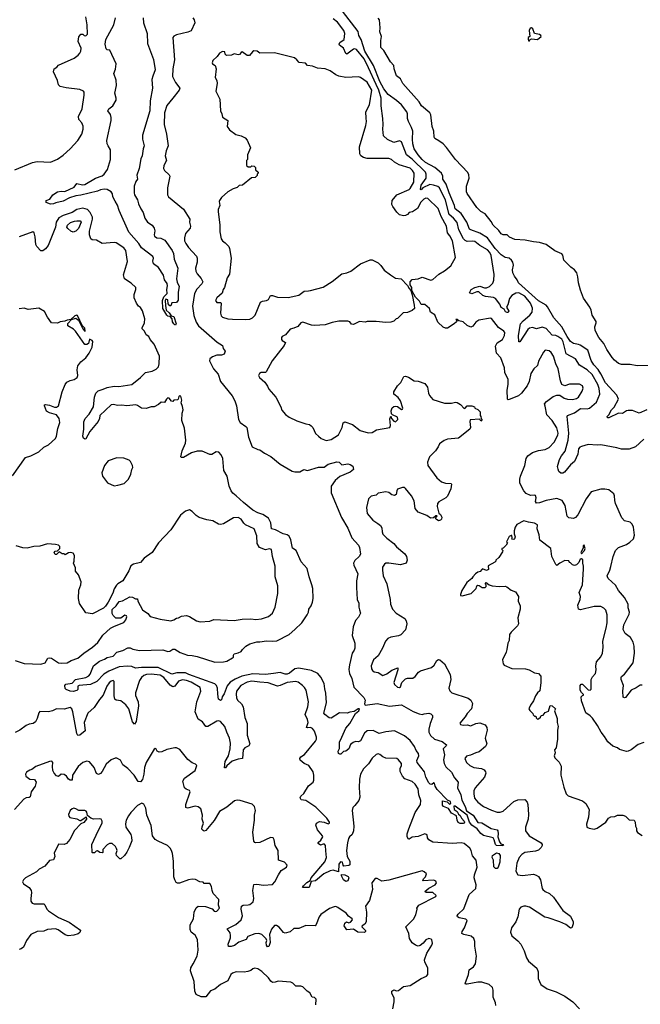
# Model space of a CAD drawing. Extents: x 2206940 to 2356632, y 511582 to 673215.
# Tile 119 of 228: x 2298310 to 2304657, y 559131 to 569207. Entities that reach past the tile are written whole.
import ezdxf

# ---------------------------------------------------------------- set-up
doc = ezdxf.new("R2010")
doc.units = 0

msp = doc.modelspace()

# ---------------------------------------------------------------- linework, layer by layer
at = {"layer": '0CON10XD'}
for points in [[(2302328, 567985), (2302332, 568065), (2302318, 568105), (2302287, 568165), (2302278, 568195), (2302277, 568245), (2302270, 568265), (2302216, 568335), (2302165, 568380), (2302080, 568440), (2302035, 568499), (2301995, 568575), (2301929, 568739), (2301840, 568885), (2301804, 569004), (2301778, 569045), (2301771, 569085), (2301613, 569295)], [(2298259, 567671), (2298440, 567745), (2298487, 567757), (2298625, 567750), (2298695, 567780), (2298755, 567821), (2298827, 567885), (2298905, 567971), (2298945, 568036), (2298959, 568085), (2298958, 568118), (2298945, 568151), (2298916, 568186), (2298910, 568215), (2298948, 568295), (2298969, 568435), (2298968, 568465), (2298962, 568475), (2298924, 568494), (2298785, 568508), (2298724, 568524), (2298705, 568540), (2298698, 568585), (2298657, 568673), (2298662, 568705), (2298688, 568722), (2298705, 568743), (2298866, 568814), (2298909, 568845), (2298926, 568865), (2298936, 568885), (2298940, 568915), (2298907, 568985), (2298915, 569030), (2298935, 569058), (2298955, 569058), (2298970, 569045), (2298985, 569042), (2299002, 569058), (2299001, 569155), (2298987, 569235)], [(2299572, 569225), (2299575, 569175), (2299612, 569065), (2299616, 568965), (2299680, 568800), (2299696, 568695), (2299670, 568630), (2299662, 568595), (2299668, 568505), (2299645, 568375), (2299642, 568275), (2299566, 568025), (2299566, 567984), (2299583, 567915), (2299572, 567885), (2299562, 567815), (2299548, 567782), (2299532, 567685), (2299507, 567615), (2299516, 567576), (2299499, 567551), (2299482, 567505), (2299479, 567435), (2299484, 567415), (2299513, 567365), (2299524, 567324), (2299550, 567270), (2299574, 567234), (2299590, 567175), (2299616, 567135), (2299664, 567105), (2299686, 567075), (2299691, 567045), (2299684, 567005), (2299690, 566990), (2299713, 566973), (2299755, 566971), (2299795, 566951), (2299868, 566845), (2299882, 566815), (2299889, 566755), (2299926, 566665), (2299912, 566555), (2299920, 566520), (2299942, 566475), (2299930, 566420), (2299932, 566338), (2299915, 566312), (2299865, 566308), (2299855, 566280), (2299845, 566278), (2299828, 566298), (2299825, 566340), (2299805, 566348), (2299798, 566335), (2299802, 566282), (2299807, 566235), (2299838, 566208), (2299858, 566178), (2299885, 566168), (2299911, 566095), (2299905, 566082), (2299895, 566083), (2299885, 566093), (2299873, 566115), (2299870, 566145), (2299848, 566168), (2299825, 566173), (2299815, 566182), (2299775, 566250), (2299769, 566335), (2299785, 566370), (2299818, 566405), (2299816, 566445), (2299823, 566485), (2299818, 566508), (2299792, 566545), (2299781, 566591), (2299731, 566671), (2299679, 566709), (2299673, 566735), (2299680, 566765), (2299673, 566783), (2299555, 566874), (2299528, 566918), (2299425, 567033), (2299326, 567255), (2299309, 567309), (2299285, 567351), (2299261, 567395), (2299258, 567425), (2299245, 567444), (2299205, 567468), (2299175, 567472), (2299135, 567467), (2299105, 567453), (2298935, 567412), (2298885, 567406), (2298820, 567385), (2298755, 567349), (2298678, 567332), (2298655, 567321), (2298625, 567318), (2298580, 567335), (2298580, 567355), (2298619, 567371), (2298648, 567415), (2298695, 567444), (2298735, 567452), (2298772, 567448), (2298866, 567494), (2298895, 567529), (2298953, 567517), (2298975, 567522), (2299086, 567585), (2299155, 567609), (2299174, 567625), (2299208, 567675), (2299238, 567775), (2299239, 567875), (2299216, 567915)], [(2300081, 569225), (2300093, 569205), (2300100, 569175), (2300065, 569094), (2300031, 569079), (2299915, 569053), (2299885, 569039), (2299876, 569025), (2299893, 568795), (2299876, 568705), (2299874, 568625), (2299902, 568565), (2299948, 568505), (2299942, 568485), (2299875, 568405), (2299815, 568329), (2299792, 568255), (2299786, 568135), (2299813, 568037), (2299830, 567915), (2299809, 567865), (2299799, 567815), (2299810, 567765), (2299784, 567715), (2299781, 567685), (2299790, 567665), (2299838, 567618), (2299844, 567605), (2299821, 567485), (2299821, 567415), (2299831, 567395), (2299985, 567268), (2300049, 567165), (2300046, 567135), (2300056, 567095), (2300054, 567075), (2300005, 567018), (2299994, 566975), (2299995, 566945), (2300008, 566915), (2300035, 566875), (2300117, 566787), (2300125, 566765), (2300124, 566724), (2300107, 566665), (2300110, 566635), (2300125, 566605), (2300167, 566557), (2300184, 566525), (2300173, 566505), (2300120, 566450), (2300099, 566405), (2300076, 566275), (2300090, 566180), (2300115, 566112), (2300140, 566075), (2300328, 565908), (2300384, 565874), (2300392, 565842), (2300411, 565815), (2300400, 565785), (2300375, 565774), (2300325, 565773), (2300282, 565758), (2300255, 565735), (2300252, 565715), (2300293, 565635), (2300339, 565579), (2300365, 565505), (2300482, 565358), (2300510, 565305), (2300527, 565255), (2300548, 565115), (2300565, 565085), (2300624, 565045), (2300633, 565033), (2300651, 564935), (2300689, 564835), (2300745, 564808), (2300767, 564805), (2300812, 564772), (2300878, 564738), (2300975, 564660), (2301095, 564588), (2301125, 564579), (2301175, 564581), (2301215, 564603), (2301255, 564593), (2301365, 564629), (2301425, 564629), (2301465, 564659), (2301555, 564682), (2301578, 564678), (2301605, 564651), (2301665, 564661), (2301690, 564655), (2301718, 564638), (2301725, 564604), (2301691, 564575), (2301585, 564533), (2301535, 564490), (2301497, 564435), (2301496, 564366), (2301602, 564112), (2301665, 564005), (2301708, 563905), (2301775, 563830), (2301787, 563805), (2301795, 563738), (2301781, 563715), (2301739, 563671), (2301724, 563645), (2301726, 563625), (2301769, 563535), (2301753, 563465), (2301754, 563396), (2301761, 563275), (2301779, 563235), (2301778, 563195), (2301787, 563167), (2301796, 563135), (2301775, 563093), (2301745, 563057), (2301719, 562995), (2301712, 562905), (2301737, 562827), (2301736, 562774), (2301732, 562755), (2301711, 562725), (2301682, 562605), (2301677, 562557), (2301682, 562515), (2301706, 562465), (2301728, 562375), (2301831, 562271), (2301844, 562245), (2301836, 562205), (2301845, 562192), (2301965, 562209), (2302092, 562182), (2302215, 562194), (2302335, 562128), (2302395, 562104), (2302425, 562098), (2302446, 562104), (2302495, 562112), (2302515, 562103), (2302533, 562085), (2302533, 562065), (2302507, 562005), (2302493, 561945), (2302496, 561915), (2302511, 561881), (2302553, 561843), (2302632, 561822), (2302674, 561785), (2302673, 561775), (2302642, 561745), (2302655, 561685), (2302646, 561634), (2302650, 561595), (2302670, 561560), (2302727, 561505), (2302758, 561448), (2302794, 561405), (2302789, 561345), (2302822, 561275), (2302831, 561221), (2302866, 561155), (2302881, 561111), (2302949, 561065), (2302995, 560993), (2303035, 560989), (2303131, 560931), (2303192, 560915), (2303200, 560905), (2303204, 560876), (2303202, 560845), (2303218, 560795), (2303232, 560772), (2303250, 560765), (2303258, 560755), (2303245, 560751), (2303185, 560757), (2303175, 560766), (2303163, 560815), (2303153, 560833), (2303055, 560860), (2303025, 560880), (2302988, 560928), (2302936, 560965), (2302912, 560995), (2302886, 561066), (2302765, 561160), (2302751, 561159), (2302754, 561124), (2302786, 561105), (2302797, 561077), (2302815, 561063), (2302827, 561035), (2302856, 561005), (2302859, 560995), (2302856, 560984), (2302845, 560980), (2302815, 560980), (2302795, 560993), (2302783, 561015), (2302779, 561059), (2302728, 561088), (2302695, 561136), (2302645, 561154), (2302635, 561168), (2302635, 561212), (2302682, 561202), (2302705, 561180), (2302719, 561185), (2302715, 561205), (2302685, 561219), (2302580, 561330), (2302559, 561365), (2302553, 561393), (2302545, 561397), (2302525, 561379), (2302507, 561385), (2302495, 561396), (2302465, 561455), (2302449, 561509), (2302376, 561605), (2302372, 561625), (2302393, 561675), (2302389, 561699), (2302365, 561729), (2302349, 561769), (2302302, 561832), (2302245, 561880), (2302145, 561928), (2302055, 561920), (2301987, 561903), (2301925, 561933), (2301865, 561930), (2301837, 561905), (2301795, 561827), (2301775, 561818), (2301745, 561819), (2301721, 561809), (2301692, 561788), (2301676, 561745), (2301645, 561722), (2301623, 561717), (2301595, 561691), (2301585, 561690), (2301569, 561699), (2301567, 561723), (2301582, 561748), (2301581, 561815), (2301604, 561864), (2301645, 561958), (2301686, 562005), (2301744, 562106), (2301777, 562135), (2301786, 562156), (2301772, 562155), (2301732, 562128), (2301685, 562122), (2301660, 562110), (2301582, 562115), (2301495, 562060), (2301475, 562061), (2301431, 562095), (2301422, 562112), (2301448, 562215), (2301442, 562315), (2301430, 562360), (2301425, 562415), (2301390, 562480), (2301360, 562515), (2301296, 562546), (2301165, 562572), (2301125, 562563), (2301070, 562520), (2301045, 562509), (2301025, 562508), (2300975, 562525), (2300905, 562515), (2300825, 562505), (2300695, 562514), (2300582, 562488), (2300512, 562458), (2300463, 562427), (2300431, 562389), (2300402, 562308), (2300382, 562278), (2300375, 562248), (2300365, 562241), (2300344, 562255), (2300335, 562305), (2300333, 562365), (2300323, 562395), (2300305, 562410), (2300039, 562505), (2300005, 562524), (2299918, 562522), (2299865, 562509), (2299725, 562577), (2299555, 562578), (2299495, 562571), (2299458, 562588), (2299412, 562592), (2299327, 562583), (2299221, 562539), (2299172, 562508), (2299099, 562435), (2299035, 562404), (2298918, 562395), (2298903, 562385), (2298906, 562354), (2298895, 562342), (2298855, 562333), (2298825, 562336), (2298784, 562354), (2298774, 562364), (2298772, 562395), (2298783, 562407), (2298845, 562419), (2298880, 562455), (2298985, 562475), (2299017, 562493), (2299030, 562510), (2299066, 562595), (2299125, 562644), (2299178, 562662), (2299205, 562680), (2299265, 562692), (2299305, 562736), (2299365, 562751), (2299415, 562780), (2299438, 562778), (2299466, 562766), (2299535, 562753), (2299775, 562757), (2299825, 562742), (2299845, 562746), (2299875, 562764), (2299895, 562766), (2299952, 562732), (2300025, 562705), (2300075, 562701), (2300125, 562689), (2300305, 562631), (2300395, 562636), (2300427, 562643), (2300488, 562675), (2300497, 562685), (2300498, 562705), (2300505, 562717), (2300545, 562727), (2300575, 562742), (2300587, 562763), (2300622, 562795), (2300665, 562820), (2300735, 562841), (2300765, 562839), (2300835, 562852), (2300895, 562846), (2300939, 562851), (2301067, 562915), (2301124, 562965)], [(2299216, 567915), (2299206, 567936), (2299201, 567969), (2299246, 568175), (2299247, 568205), (2299237, 568237), (2299211, 568275), (2299220, 568295), (2299264, 568326), (2299295, 568382), (2299296, 568405), (2299284, 568455), (2299300, 568535), (2299298, 568588), (2299271, 568655), (2299291, 568699), (2299297, 568755), (2299232, 568895), (2299205, 568900), (2299195, 568909), (2299183, 568955), (2299192, 569005), (2299272, 569155), (2299288, 569225)], [(2304694, 564916), (2304609, 564835), (2304545, 564811), (2304465, 564812), (2304417, 564827), (2304255, 564858), (2304215, 564854), (2304125, 564860), (2304055, 564840), (2304039, 564831), (2304026, 564815), (2304018, 564762), (2303985, 564685), (2303945, 564653), (2303883, 564577), (2303865, 564568), (2303845, 564566), (2303825, 564584), (2303817, 564607), (2303812, 564635), (2303831, 564705), (2303853, 564745), (2303889, 564791), (2303921, 564905), (2303925, 564975), (2303909, 565145), (2303912, 565155), (2303985, 565185), (2304045, 565227), (2304115, 565226), (2304138, 565232), (2304208, 565292), (2304242, 565375), (2304236, 565434), (2304223, 565475), (2304165, 565575), (2304115, 565623), (2304035, 565670), (2303995, 565736), (2303899, 565789), (2303870, 565910), (2303855, 565936), (2303815, 565965), (2303795, 565974), (2303755, 565979), (2303695, 566048), (2303655, 566060), (2303595, 566043), (2303555, 566058), (2303525, 566051), (2303508, 566035), (2303425, 565910), (2303415, 565910), (2303411, 565975), (2303432, 566095), (2303459, 566125), (2303528, 566182), (2303550, 566215), (2303554, 566255), (2303536, 566305), (2303475, 566378), (2303415, 566411), (2303385, 566410), (2303344, 566385), (2303320, 566355), (2303302, 566288), (2303288, 566265), (2303314, 566225), (2303305, 566209), (2303295, 566209), (2303279, 566219), (2303264, 566244), (2303235, 566262), (2303222, 566295), (2303177, 566355), (2303155, 566363), (2303073, 566373), (2303046, 566386), (2303005, 566423), (2302985, 566422), (2302935, 566403), (2302912, 566412), (2302928, 566445), (2302964, 566466), (2303015, 566481), (2303065, 566463), (2303085, 566463), (2303115, 566476), (2303149, 566511), (2303160, 566540), (2303162, 566598), (2303132, 566795), (2303117, 566825), (2303095, 566851), (2303015, 566895), (2302966, 566936), (2302941, 566941), (2302885, 566938), (2302865, 566948), (2302848, 566965), (2302803, 567055), (2302785, 567130), (2302748, 567175), (2302702, 567212), (2302665, 567359), (2302605, 567485), (2302585, 567500), (2302541, 567515), (2302505, 567519), (2302434, 567486), (2302415, 567466), (2302410, 567470), (2302415, 567515), (2302466, 567585), (2302468, 567625), (2302461, 567645), (2302325, 567781), (2302265, 567825), (2302215, 567956), (2302195, 567966), (2302135, 567950), (2302072, 567982), (2302030, 568020), (2302023, 568085), (2302027, 568135), (2302023, 568195), (2302007, 568325), (2302007, 568405), (2301983, 568485), (2301955, 568545), (2301879, 568715), (2301832, 568805), (2301755, 568902), (2301738, 568908), (2301725, 568905), (2301655, 568854), (2301645, 568860), (2301623, 568915), (2301580, 568945), (2301576, 568955), (2301585, 568975), (2301627, 569005), (2301637, 569065), (2301626, 569095), (2301561, 569181), (2301517, 569217)], [(2304741, 565669), (2304626, 565664), (2304555, 565680), (2304465, 565678), (2304435, 565690), (2304392, 565722), (2304369, 565749), (2304315, 565832), (2304284, 565894), (2304233, 565955), (2304197, 566025), (2304193, 566065), (2304206, 566105), (2304205, 566120), (2304164, 566184), (2304154, 566235), (2304140, 566265), (2304076, 566356), (2304045, 566440), (2304027, 566513), (2304020, 566575), (2304007, 566615), (2303986, 566646), (2303948, 566675), (2303876, 566746), (2303866, 566796), (2303855, 566812), (2303785, 566843), (2303695, 566907), (2303628, 566928), (2303565, 566933), (2303481, 566951), (2303375, 566957), (2303320, 566980), (2303295, 567007), (2303255, 567007), (2303235, 567014), (2303210, 567050), (2303154, 567105), (2303133, 567143), (2303070, 567220), (2303027, 567245), (2302985, 567284), (2302887, 567427), (2302881, 567445), (2302881, 567505), (2302906, 567586), (2302905, 567620), (2302894, 567644), (2302768, 567775), (2302675, 567899), (2302640, 567935), (2302597, 567967), (2302555, 567992), (2302550, 568005), (2302544, 568065), (2302528, 568115), (2302514, 568234), (2302506, 568255), (2302418, 568325), (2302395, 568365), (2302228, 568555), (2302205, 568602), (2302163, 568633), (2302140, 568705), (2302137, 568737), (2302103, 568775), (2302035, 568892), (2302004, 568924), (2302002, 568995), (2302009, 569035), (2301993, 569083), (2301997, 569125), (2301989, 569205), (2301975, 569224)], [(2303525, 568990), (2303530, 569005), (2303545, 569012), (2303605, 569004), (2303644, 569035), (2303641, 569045), (2303628, 569055), (2303577, 569067), (2303557, 569115), (2303545, 569123), (2303531, 569119), (2303521, 569095), (2303528, 569035), (2303512, 569025), (2303510, 569005), (2303515, 568990), (2303525, 568990)], [(2303683, 565253), (2303679, 565275), (2303699, 565301), (2303765, 565350), (2303805, 565364), (2303836, 565366), (2303879, 565335), (2303912, 565322), (2303965, 565321), (2304005, 565329), (2304024, 565345), (2304062, 565405), (2304072, 565435), (2304065, 565459), (2304035, 565476), (2303935, 565478), (2303885, 565459), (2303856, 565475), (2303841, 565511), (2303819, 565635), (2303795, 565685), (2303768, 565765), (2303745, 565801), (2303725, 565818), (2303686, 565824), (2303666, 565805), (2303617, 565713), (2303605, 565667), (2303570, 565635), (2303538, 565585), (2303520, 565505), (2303499, 565461), (2303442, 565385), (2303411, 565359), (2303315, 565319), (2303305, 565317), (2303299, 565325), (2303297, 565415), (2303307, 565475), (2303305, 565525), (2303272, 565595), (2303268, 565645), (2303231, 565745), (2303185, 565795), (2303178, 565865), (2303195, 565901), (2303248, 565935), (2303269, 565975), (2303272, 566005), (2303261, 566021), (2303208, 566058), (2303135, 566149), (2303125, 566154), (2303005, 566131), (2302975, 566110), (2302945, 566069), (2302925, 566059), (2302886, 566076), (2302846, 566116), (2302800, 566125), (2302785, 566140), (2302772, 566138), (2302780, 566125), (2302778, 566115), (2302755, 566093), (2302685, 566049), (2302665, 566049), (2302642, 566062), (2302588, 566112), (2302556, 566186), (2302513, 566215), (2302503, 566253), (2302452, 566292), (2302415, 566293), (2302398, 566328), (2302359, 566369), (2302320, 566435), (2302320, 566465), (2302302, 566495), (2302302, 566525), (2302323, 566547), (2302386, 566554), (2302425, 566573), (2302515, 566542), (2302535, 566548), (2302596, 566604), (2302655, 566638), (2302721, 566689), (2302768, 566775), (2302736, 566945), (2302710, 566995), (2302685, 567025), (2302675, 567095), (2302622, 567192), (2302590, 567275), (2302485, 567377), (2302465, 567380), (2302445, 567372), (2302412, 567338), (2302378, 567275), (2302328, 567242), (2302292, 567235), (2302275, 567212), (2302255, 567202), (2302235, 567200), (2302195, 567210), (2302167, 567237), (2302126, 567296), (2302117, 567315), (2302118, 567355), (2302167, 567413), (2302295, 567468), (2302305, 567478), (2302342, 567545), (2302345, 567635), (2302328, 567665), (2302305, 567687), (2302191, 567721), (2302145, 567748), (2302112, 567775), (2302087, 567787), (2301865, 567787), (2301826, 567796), (2301799, 567815), (2301790, 567835), (2301784, 567905), (2301851, 568125), (2301856, 568165), (2301852, 568198), (2301850, 568265), (2301886, 568336), (2301913, 568485), (2301865, 568568), (2301795, 568616), (2301775, 568621), (2301645, 568614), (2301575, 568630), (2301545, 568641), (2301485, 568683), (2301435, 568703), (2301355, 568710), (2301305, 568730), (2301255, 568738), (2301232, 568762), (2301169, 568769), (2301146, 568796), (2301120, 568815), (2300915, 568867), (2300765, 568863), (2300740, 568885), (2300705, 568888), (2300691, 568879), (2300659, 568841), (2300635, 568840), (2300585, 568877), (2300575, 568872), (2300559, 568851), (2300545, 568846), (2300505, 568857), (2300475, 568843), (2300425, 568840), (2300410, 568855), (2300408, 568878), (2300385, 568882), (2300352, 568865), (2300329, 568831), (2300285, 568788), (2300278, 568765), (2300282, 568755), (2300308, 568738), (2300319, 568705), (2300310, 568615), (2300326, 568585), (2300328, 568555), (2300317, 568475), (2300358, 568395), (2300362, 568275), (2300378, 568245), (2300385, 568210), (2300438, 568175), (2300432, 568115), (2300455, 568080), (2300522, 568032), (2300575, 568020), (2300615, 567998), (2300638, 567975), (2300670, 567895), (2300640, 567825), (2300640, 567775), (2300630, 567765), (2300630, 567715), (2300645, 567700), (2300675, 567700), (2300685, 567710), (2300708, 567708), (2300720, 567695), (2300722, 567672), (2300748, 567648), (2300750, 567635), (2300740, 567625), (2300738, 567612), (2300718, 567592), (2300682, 567588), (2300587, 567513), (2300555, 567510), (2300535, 567490), (2300493, 567477), (2300440, 567445), (2300374, 567386), (2300353, 567357), (2300350, 567345), (2300358, 567305), (2300340, 567265), (2300340, 567245), (2300357, 567105), (2300358, 567035), (2300371, 566965), (2300384, 566945), (2300413, 566925), (2300448, 566885), (2300456, 566865), (2300472, 566765), (2300457, 566603), (2300433, 566565), (2300406, 566465), (2300391, 566445), (2300381, 566409), (2300325, 566361), (2300312, 566335), (2300325, 566312), (2300362, 566312), (2300370, 566305), (2300362, 566205), (2300372, 566175), (2300385, 566163), (2300437, 566147), (2300485, 566143), (2300615, 566138), (2300665, 566144), (2300690, 566155), (2300718, 566182), (2300774, 566316), (2300793, 566327), (2300835, 566334), (2300855, 566344), (2300876, 566384), (2300895, 566384), (2300945, 566366), (2301055, 566364), (2301165, 566389), (2301220, 566430), (2301265, 566433), (2301285, 566434), (2301415, 566470), (2301505, 566527), (2301605, 566607), (2301655, 566616), (2301698, 566632), (2301795, 566707), (2301895, 566748), (2301915, 566748), (2301975, 566718), (2302003, 566693), (2302038, 566645), (2302102, 566595), (2302155, 566562), (2302210, 566555), (2302278, 566488), (2302293, 566455), (2302310, 566435), (2302323, 566393), (2302346, 566285), (2302347, 566253), (2302325, 566230), (2302275, 566212), (2302232, 566208), (2302175, 566150), (2302160, 566145), (2302137, 566123), (2302105, 566112), (2302055, 566108), (2301955, 566117), (2301865, 566118), (2301845, 566112), (2301787, 566117), (2301725, 566088), (2301705, 566092), (2301686, 566116), (2301665, 566123), (2301575, 566123), (2301507, 566107), (2301435, 566084), (2301325, 566076), (2301295, 566080), (2301205, 566111), (2301185, 566104), (2301153, 566067), (2301115, 566049), (2301075, 566039), (2301028, 565982), (2300995, 565966), (2300986, 565955), (2300986, 565935), (2300995, 565924), (2301030, 565905), (2301015, 565872), (2300892, 565715), (2300832, 565605), (2300823, 565597), (2300780, 565595), (2300764, 565586), (2300752, 565565), (2300764, 565544), (2300818, 565498), (2300846, 565456), (2300858, 565425), (2300928, 565345), (2300982, 565245), (2300992, 565212), (2301027, 565167), (2301065, 565140), (2301143, 565103), (2301235, 565070), (2301274, 565064), (2301292, 565052), (2301309, 565035), (2301335, 564973), (2301365, 564944), (2301395, 564922), (2301445, 564902), (2301495, 564911), (2301570, 564960), (2301608, 565035), (2301619, 565081), (2301635, 565093), (2301714, 565065), (2301793, 565003), (2301875, 564980), (2301915, 564982), (2301959, 565011), (2302097, 565035), (2302102, 565055), (2302097, 565123), (2302105, 565150), (2302112, 565125), (2302135, 565097), (2302155, 565092), (2302178, 565115), (2302175, 565138), (2302122, 565162), (2302112, 565172), (2302108, 565205), (2302118, 565235), (2302135, 565250), (2302155, 565253), (2302175, 565247), (2302215, 565217), (2302225, 565220), (2302227, 565233), (2302204, 565305), (2302180, 565340), (2302137, 565375), (2302135, 565400), (2302175, 565460), (2302208, 565495), (2302240, 565555), (2302255, 565558), (2302285, 565548), (2302345, 565512), (2302385, 565507), (2302452, 565485), (2302480, 565445), (2302490, 565385), (2302500, 565360), (2302535, 565320), (2302655, 565284), (2302725, 565284), (2302766, 565294), (2302785, 565291), (2302818, 565268), (2302855, 565228), (2302865, 565230), (2302885, 565257), (2302936, 565256), (2302960, 565245), (2302965, 565230), (2302995, 565218), (2303020, 565195), (2303020, 565155), (2303027, 565147), (2303030, 565125), (2303040, 565115), (2303025, 565100), (2303015, 565120), (2302917, 565113), (2302914, 565096), (2302922, 565035), (2302913, 565015), (2302797, 564923), (2302685, 564914), (2302650, 564900), (2302604, 564866), (2302591, 564835), (2302563, 564795), (2302501, 564735), (2302482, 564678), (2302484, 564645), (2302575, 564518), (2302623, 564477), (2302665, 564464), (2302722, 564462), (2302728, 564455), (2302719, 564405), (2302685, 564331), (2302667, 564313), (2302598, 564272), (2302584, 564255), (2302580, 564225), (2302598, 564158), (2302615, 564142), (2302629, 564115), (2302624, 564096), (2302614, 564086), (2302595, 564080), (2302568, 564095), (2302560, 564105), (2302580, 564125), (2302575, 564130), (2302565, 564130), (2302542, 564108), (2302510, 564105), (2302474, 564134), (2302385, 564168), (2302354, 564205), (2302343, 564283), (2302316, 564335), (2302255, 564410), (2302245, 564418), (2302225, 564418), (2302175, 564402), (2302166, 564385), (2302162, 564348), (2302145, 564337), (2302115, 564344), (2302085, 564369), (2302055, 564374), (2301978, 564362), (2301955, 564342), (2301905, 564331), (2301877, 564305), (2301856, 564214), (2301864, 564155), (2301921, 564085), (2301972, 564052), (2302001, 564031), (2302015, 564008), (2302017, 563965), (2302025, 563943), (2302065, 563900), (2302137, 563847), (2302165, 563812), (2302250, 563740), (2302266, 563715), (2302272, 563675), (2302263, 563647), (2302205, 563628), (2302086, 563646), (2302056, 563644), (2302041, 563635), (2302022, 563605), (2302020, 563575), (2302029, 563515), (2302066, 563435), (2302099, 563275), (2302104, 563225), (2302124, 563175), (2302162, 563132), (2302248, 563078), (2302264, 563055), (2302271, 563025), (2302255, 562963), (2302209, 562911), (2302185, 562901), (2302105, 562889), (2302076, 562874), (2302052, 562848), (2302020, 562775)], [(2304726, 565214), (2304645, 565182), (2304577, 565207), (2304535, 565209), (2304515, 565204), (2304475, 565178), (2304435, 565179), (2304335, 565131), (2304321, 565131), (2304317, 565145), (2304336, 565164), (2304364, 565215), (2304389, 565241), (2304433, 565325), (2304416, 565366), (2304301, 565491), (2304255, 565584), (2304225, 565628), (2304182, 565675), (2304155, 565719), (2304121, 565825), (2304044, 565875), (2304024, 565884), (2303975, 565892), (2303945, 565913), (2303910, 565965), (2303855, 566065), (2303774, 566155), (2303709, 566269), (2303695, 566284), (2303615, 566331), (2303410, 566515), (2303398, 566545), (2303371, 566581), (2303355, 566615), (2303352, 566648), (2303359, 566695), (2303354, 566725), (2303341, 566745), (2303315, 566765), (2303275, 566775), (2303235, 566801), (2303174, 566864), (2303095, 566975), (2303015, 567023), (2302925, 567055), (2302912, 567065), (2302884, 567135), (2302824, 567225), (2302763, 567273), (2302756, 567305), (2302702, 567435), (2302673, 567523), (2302637, 567575), (2302637, 567605), (2302625, 567635), (2302555, 567695), (2302462, 567745), (2302425, 567776), (2302384, 567825), (2302346, 567885), (2302330, 567935), (2302328, 567985)], [(2301124, 562965), (2301195, 563036), (2301251, 563115), (2301264, 563145), (2301266, 563174), (2301292, 563208), (2301305, 563245), (2301312, 563285), (2301308, 563385), (2301299, 563425), (2301269, 563505), (2301251, 563591), (2301189, 563659), (2301138, 563775), (2301099, 563799), (2301084, 563885), (2301065, 563920), (2301045, 563936), (2301005, 563946), (2300925, 563987), (2300886, 563996), (2300879, 564059), (2300855, 564105), (2300795, 564143), (2300745, 564161), (2300695, 564188), (2300598, 564265), (2300525, 564335), (2300491, 564361), (2300474, 564384), (2300451, 564435), (2300433, 564535), (2300399, 564595), (2300388, 564715), (2300369, 564755), (2300345, 564781), (2300318, 564785), (2300275, 564759), (2300255, 564758), (2300175, 564791), (2300125, 564792), (2300067, 564773), (2299985, 564728), (2299966, 564726), (2299957, 564735), (2299970, 564795), (2300005, 564875), (2300008, 564905), (2299996, 565026), (2299968, 565105), (2299971, 565179), (2299981, 565215), (2299975, 565250), (2299960, 565285), (2299968, 565315), (2299957, 565355), (2299945, 565358), (2299938, 565352), (2299932, 565325), (2299925, 565318), (2299888, 565312), (2299875, 565300), (2299863, 565303), (2299837, 565335), (2299825, 565336), (2299811, 565325), (2299792, 565288), (2299758, 565292), (2299731, 565269), (2299686, 565244), (2299655, 565244), (2299605, 565228), (2299555, 565233), (2299515, 565260), (2299496, 565266), (2299405, 565256), (2299355, 565261), (2299315, 565258), (2299265, 565268), (2299245, 565264), (2299128, 565155), (2299126, 565125), (2299111, 565095), (2299027, 564993), (2298985, 564917), (2298975, 564916), (2298964, 564925), (2298955, 564945), (2298967, 565015), (2298965, 565090), (2298981, 565125), (2299020, 565170), (2299065, 565245), (2299075, 565345), (2299087, 565385), (2299111, 565409), (2299163, 565427), (2299205, 565443), (2299275, 565458), (2299325, 565453), (2299458, 565475), (2299545, 565544), (2299595, 565595), (2299665, 565611), (2299705, 565629), (2299728, 565655), (2299735, 565685), (2299740, 565765), (2299686, 565885), (2299644, 565934), (2299631, 565965), (2299603, 565983), (2299588, 566018), (2299563, 566045), (2299561, 566055), (2299588, 566105), (2299589, 566145), (2299567, 566227), (2299545, 566262), (2299526, 566276), (2299506, 566305), (2299482, 566362), (2299479, 566395), (2299497, 566445), (2299496, 566465), (2299451, 566511), (2299383, 566555), (2299370, 566595), (2299414, 566734), (2299397, 566845), (2299375, 566873), (2299295, 566922), (2299275, 566926), (2299155, 566917), (2299095, 566950), (2299050, 566955), (2299037, 566965), (2299024, 567005), (2299024, 567044), (2299056, 567165), (2299056, 567185), (2299031, 567235), (2299002, 567265), (2298955, 567279), (2298895, 567263), (2298845, 567234), (2298755, 567204), (2298709, 567181), (2298682, 567135), (2298677, 567085), (2298601, 566895), (2298575, 566863), (2298545, 566843), (2298525, 566842), (2298484, 566885), (2298476, 566906), (2298467, 566985), (2298459, 567025), (2298445, 567037), (2298304, 566985)], [(2298855, 567034), (2298832, 567042), (2298801, 567071), (2298792, 567085), (2298798, 567105), (2298829, 567131), (2298870, 567145), (2298895, 567150), (2298927, 567147), (2298940, 567135), (2298911, 567069), (2298885, 567042), (2298855, 567034)], [(2298235, 564539), (2298368, 564725), (2298425, 564744), (2298505, 564786), (2298555, 564834), (2298605, 564855), (2298675, 564920), (2298687, 564945), (2298700, 565025), (2298719, 565085), (2298715, 565125), (2298685, 565164), (2298614, 565185), (2298585, 565200), (2298563, 565255), (2298565, 565265), (2298575, 565268), (2298615, 565263), (2298665, 565242), (2298685, 565243), (2298705, 565254), (2298745, 565400), (2298776, 565475), (2298793, 565497), (2298825, 565515), (2298867, 565525), (2298896, 565545), (2298904, 565565), (2298897, 565625), (2298906, 565664), (2298934, 565706), (2298985, 565748), (2299021, 565795), (2299050, 565855), (2299058, 565915), (2299052, 565925), (2299024, 565936), (2299012, 565895), (2298995, 565882), (2298975, 565882), (2298880, 566020), (2298860, 566040), (2298803, 566075), (2298802, 566098), (2298841, 566139), (2298885, 566151), (2298911, 566131), (2298955, 566045), (2298975, 566018), (2298979, 566021), (2298975, 566049), (2298949, 566079), (2298901, 566181), (2298895, 566184), (2298875, 566176), (2298832, 566138), (2298795, 566132), (2298771, 566121), (2298725, 566115), (2298695, 566101), (2298636, 566106), (2298593, 566163), (2298565, 566220), (2298505, 566254), (2298395, 566242), (2298355, 566254), (2298305, 566249)], [(2304676, 562396), (2304655, 562397), (2304615, 562368), (2304564, 562346), (2304505, 562270), (2304495, 562268), (2304482, 562275), (2304478, 562335), (2304487, 562395), (2304461, 562455), (2304461, 562475), (2304465, 562487), (2304495, 562508), (2304583, 562625), (2304598, 562725), (2304595, 562795), (2304585, 562836), (2304556, 562885), (2304502, 562925), (2304482, 562965), (2304489, 563015), (2304545, 563125), (2304547, 563145), (2304533, 563187), (2304533, 563225), (2304497, 563295), (2304436, 563365), (2304405, 563421), (2304330, 563490), (2304321, 563505), (2304320, 563515), (2304347, 563575), (2304355, 563610), (2304379, 563715), (2304405, 563776), (2304435, 563806), (2304515, 563836), (2304550, 563860), (2304588, 563895), (2304598, 563932), (2304589, 564015), (2304575, 564044), (2304555, 564066), (2304495, 564080), (2304469, 564109), (2304404, 564255), (2304396, 564286), (2304394, 564335), (2304386, 564356), (2304337, 564397), (2304295, 564404), (2304255, 564401), (2304156, 564374), (2304104, 564305), (2304019, 564141), (2303995, 564114), (2303975, 564102), (2303925, 564110), (2303909, 564125), (2303890, 564235), (2303857, 564287), (2303805, 564307), (2303695, 564286), (2303625, 564262), (2303595, 564260), (2303586, 564275), (2303592, 564315), (2303587, 564337), (2303575, 564341), (2303535, 564338), (2303489, 564359), (2303466, 564386), (2303425, 564465), (2303425, 564505), (2303432, 564535), (2303477, 564645), (2303490, 564715), (2303507, 564743), (2303555, 564778), (2303615, 564798), (2303685, 564809), (2303725, 564828), (2303775, 564882), (2303815, 564955), (2303818, 564975), (2303805, 565031), (2303756, 565106), (2303700, 565165), (2303683, 565253)], [(2299275, 564438), (2299315, 564445), (2299379, 564461), (2299424, 564505), (2299448, 564555), (2299456, 564604), (2299466, 564625), (2299464, 564645), (2299443, 564685), (2299428, 564698), (2299375, 564720), (2299305, 564724), (2299215, 564691), (2299178, 564645), (2299151, 564569), (2299156, 564536), (2299207, 564467), (2299275, 564438)], [(2298265, 562648), (2298355, 562619), (2298527, 562613), (2298569, 562625), (2298597, 562673), (2298615, 562678), (2298635, 562672), (2298705, 562625), (2298735, 562621), (2298795, 562627), (2298835, 562650), (2298905, 562673), (2298966, 562724), (2299055, 562785), (2299110, 562835), (2299161, 562909), (2299240, 562980), (2299281, 562999), (2299375, 563039), (2299396, 563065), (2299407, 563095), (2299402, 563105), (2299385, 563112), (2299345, 563083), (2299293, 563083), (2299265, 563110), (2299255, 563130), (2299255, 563170), (2299295, 563208), (2299326, 563254), (2299360, 563260), (2299435, 563300), (2299465, 563298), (2299495, 563280), (2299515, 563280), (2299518, 563255), (2299565, 563168), (2299619, 563129), (2299645, 563101), (2299745, 563072), (2299855, 563056), (2299886, 563064), (2299915, 563083), (2299935, 563087), (2299965, 563103), (2300015, 563110), (2300045, 563099), (2300118, 563055), (2300155, 563044), (2300255, 563053), (2300295, 563068), (2300505, 563060), (2300585, 563073), (2300675, 563076), (2300725, 563070), (2300783, 563077), (2300855, 563098), (2300896, 563135), (2300922, 563195), (2300950, 563335), (2300951, 563415), (2300922, 563505), (2300922, 563615), (2300896, 563715), (2300886, 563785), (2300865, 563792), (2300825, 563783), (2300762, 563805), (2300740, 563845), (2300736, 563925), (2300709, 563995), (2300619, 564039), (2300601, 564055), (2300574, 564094), (2300545, 564114), (2300495, 564109), (2300395, 564048), (2300365, 564041), (2300344, 564044), (2300285, 564078), (2300225, 564088), (2300145, 564114), (2300115, 564134), (2300074, 564174), (2300045, 564190), (2300005, 564176), (2299955, 564136), (2299856, 563985), (2299730, 563855), (2299664, 563756), (2299584, 563696), (2299547, 563653), (2299475, 563634), (2299445, 563617), (2299425, 563568), (2299363, 563465), (2299312, 563435), (2299300, 563420), (2299276, 563384), (2299262, 563338), (2299213, 563245), (2299186, 563204), (2299166, 563184), (2299055, 563126), (2298985, 563137), (2298922, 563232), (2298910, 563285), (2298915, 563370), (2298936, 563424), (2298939, 563455), (2298911, 563525), (2298881, 563565), (2298879, 563599), (2298860, 563645), (2298867, 563665), (2298870, 563725), (2298856, 563746), (2298833, 563753), (2298808, 563752), (2298775, 563732), (2298765, 563740), (2298745, 563740), (2298715, 563760), (2298687, 563733), (2298673, 563733), (2298663, 563755), (2298671, 563769), (2298698, 563772), (2298720, 563795), (2298720, 563815), (2298705, 563830), (2298675, 563837), (2298595, 563844), (2298515, 563820), (2298454, 563816), (2298385, 563800), (2298341, 563801), (2298274, 563824)], [(2304695, 561811), (2304635, 561788), (2304565, 561734), (2304535, 561721), (2304515, 561719), (2304445, 561740), (2304424, 561754), (2304375, 561771), (2304325, 561816), (2304293, 561873), (2304256, 561915), (2304220, 561985), (2304168, 562058), (2304144, 562084), (2304100, 562115), (2304057, 562235), (2304054, 562276), (2304065, 562292), (2304076, 562294), (2304077, 562303), (2304055, 562322), (2304042, 562345), (2304041, 562395), (2304053, 562407), (2304065, 562406), (2304125, 562349), (2304145, 562346), (2304155, 562357), (2304155, 562455), (2304167, 562483), (2304198, 562515), (2304206, 562555), (2304202, 562592), (2304208, 562635), (2304255, 562686), (2304270, 562725), (2304279, 562785), (2304274, 562846), (2304310, 562980), (2304319, 563035), (2304318, 563115), (2304305, 563166), (2304285, 563185), (2304255, 563202), (2304185, 563201), (2304045, 563169), (2304025, 563174), (2304017, 563215), (2304042, 563275), (2304046, 563305), (2304032, 563345), (2304066, 563425), (2304078, 563585), (2304078, 563615), (2304068, 563645), (2304068, 563678), (2304055, 563688), (2304044, 563686), (2304028, 563652), (2304005, 563630), (2303985, 563622), (2303965, 563628), (2303945, 563650), (2303932, 563652), (2303925, 563670), (2303885, 563673), (2303833, 563647), (2303805, 563620), (2303793, 563633), (2303752, 563715), (2303741, 563795), (2303631, 563881), (2303624, 563935), (2303601, 563995), (2303607, 564037), (2303575, 564056), (2303515, 564064), (2303465, 564079), (2303395, 564041), (2303376, 564015), (2303366, 563975), (2303366, 563945), (2303376, 563914), (2303372, 563895), (2303365, 563888), (2303342, 563892), (2303348, 563905), (2303345, 563928), (2303335, 563930), (2303315, 563917), (2303290, 563865), (2303300, 563855), (2303285, 563830), (2303255, 563800), (2303240, 563795), (2303240, 563785), (2303250, 563775), (2303247, 563763), (2303210, 563705), (2303180, 563675), (2303180, 563665), (2303170, 563655), (2303102, 563618), (2303105, 563580), (2303085, 563572), (2303045, 563588), (2303035, 563582), (2303020, 563560), (2302995, 563552), (2302972, 563535), (2302944, 563506), (2302933, 563487), (2302884, 563446), (2302833, 563367), (2302818, 563325), (2302820, 563315), (2302835, 563310), (2302927, 563335), (2302977, 563385), (2302986, 563414), (2302995, 563420), (2303008, 563418), (2303040, 563395), (2303070, 563395), (2303080, 563405), (2303080, 563425), (2303072, 563435), (2303082, 563448), (2303113, 563423), (2303142, 563412), (2303213, 563407), (2303275, 563411), (2303294, 563404), (2303335, 563370), (2303382, 563352), (2303410, 563305), (2303409, 563255), (2303429, 563209), (2303428, 563175), (2303406, 563085), (2303411, 563025), (2303403, 563005), (2303335, 562939), (2303318, 562915), (2303316, 562855), (2303301, 562825), (2303291, 562761), (2303286, 562734), (2303249, 562655), (2303256, 562616), (2303265, 562603), (2303345, 562566), (2303484, 562564), (2303522, 562555), (2303575, 562524), (2303616, 562516), (2303640, 562490), (2303641, 562425), (2303630, 562340), (2303605, 562317), (2303585, 562287), (2303566, 562235), (2303535, 562192), (2303518, 562155), (2303527, 562137), (2303558, 562108), (2303562, 562092), (2303575, 562080), (2303588, 562078), (2303592, 562062), (2303605, 562050), (2303617, 562053), (2303635, 562070), (2303642, 562088), (2303665, 562090), (2303684, 562116), (2303718, 562132), (2303735, 562188), (2303756, 562186), (2303790, 562155), (2303780, 562135), (2303806, 562056), (2303808, 562015), (2303818, 561975), (2303810, 561935), (2303812, 561845), (2303796, 561754), (2303780, 561735), (2303788, 561705), (2303778, 561675), (2303784, 561654), (2303828, 561608), (2303849, 561569), (2303846, 561476), (2303874, 561354), (2303900, 561285), (2303918, 561265), (2304065, 561213), (2304102, 561185), (2304133, 561123), (2304128, 561045), (2304108, 560975), (2304112, 560945), (2304133, 560933), (2304185, 560923), (2304215, 560933), (2304306, 560994), (2304332, 561035), (2304355, 561050), (2304396, 561054), (2304425, 561068), (2304478, 561068), (2304505, 561057), (2304545, 561020), (2304596, 561015), (2304606, 560995), (2304607, 560955), (2304617, 560935), (2304617, 560905), (2304628, 560888), (2304675, 560857)], [(2304055, 563742), (2304088, 563775), (2304092, 563795), (2304085, 563830), (2304073, 563827), (2304072, 563798), (2304048, 563755), (2304055, 563742)], [(2302020, 562775), (2301975, 562696), (2301930, 562655), (2301921, 562639), (2301906, 562595), (2301908, 562565), (2301917, 562547), (2301935, 562532), (2301976, 562526), (2302025, 562496), (2302065, 562514), (2302115, 562550), (2302178, 562575), (2302179, 562555), (2302138, 562425), (2302145, 562402), (2302175, 562375), (2302195, 562373), (2302205, 562381), (2302218, 562425), (2302255, 562462), (2302275, 562468), (2302330, 562470), (2302354, 562486), (2302390, 562530), (2302408, 562542), (2302523, 562577), (2302550, 562600), (2302575, 562650), (2302595, 562660), (2302607, 562657), (2302654, 562615), (2302714, 562505), (2302719, 562455), (2302700, 562365), (2302708, 562338), (2302729, 562319), (2302898, 562265), (2302923, 562245), (2302940, 562210), (2302932, 562155), (2302885, 562108), (2302865, 562072), (2302812, 562008), (2302820, 561995), (2302846, 561986), (2302885, 561990), (2302925, 561982), (2302975, 562003), (2303015, 562011), (2303071, 561991), (2303089, 561965), (2303091, 561935), (2303071, 561855), (2303089, 561795), (2303075, 561768), (2303008, 561715), (2302975, 561706), (2302921, 561679), (2302879, 561671), (2302864, 561646), (2302879, 561605), (2302915, 561574), (2302955, 561556), (2303032, 561545), (2303059, 561529), (2303075, 561510), (2303076, 561495), (2303064, 561455), (2302969, 561345), (2302956, 561315), (2302954, 561286), (2302961, 561241), (2302995, 561199), (2303055, 561156), (2303135, 561117), (2303192, 561098), (2303225, 561097), (2303255, 561107), (2303364, 561206), (2303405, 561225), (2303475, 561226), (2303499, 561199), (2303508, 561175), (2303515, 561075), (2303509, 561025), (2303483, 560945), (2303484, 560905), (2303521, 560855), (2303642, 560782), (2303654, 560765), (2303654, 560755), (2303645, 560735), (2303615, 560710), (2303585, 560699), (2303477, 560683), (2303446, 560665), (2303418, 560635), (2303396, 560574), (2303383, 560495), (2303406, 560456), (2303452, 560448), (2303565, 560463), (2303594, 560454), (2303615, 560438), (2303637, 560405), (2303653, 560315), (2303660, 560305), (2303685, 560284), (2303728, 560265), (2303769, 560229), (2303865, 560092), (2303942, 560032), (2303971, 559975), (2303972, 559955), (2303956, 559915), (2303945, 559910), (2303896, 559946), (2303834, 559975), (2303715, 560017), (2303682, 560022), (2303525, 560124), (2303485, 560135), (2303466, 560134), (2303434, 560125), (2303417, 560103), (2303404, 560025), (2303384, 559975), (2303340, 559915), (2303330, 559870), (2303342, 559832), (2303405, 559782), (2303435, 559745), (2303469, 559679), (2303495, 559605), (2303514, 559574), (2303600, 559500), (2303613, 559463), (2303613, 559395), (2303641, 559335), (2303705, 559289), (2303798, 559258), (2303885, 559215), (2303969, 559155), (2304034, 559085)], [(2299276, 562396), (2299276, 562436), (2299265, 562444), (2299245, 562438), (2299225, 562420), (2299202, 562385), (2299165, 562295), (2299125, 562251), (2299070, 562170), (2299008, 562112), (2298970, 562015), (2298980, 561930), (2298925, 561884), (2298905, 561882), (2298895, 561901), (2298853, 562125), (2298842, 562155), (2298825, 562167), (2298765, 562152), (2298685, 562155), (2298645, 562134), (2298606, 562124), (2298515, 562126), (2298504, 562115), (2298489, 562055), (2298470, 562020), (2298448, 562005), (2298405, 561997), (2298375, 561983), (2298310, 561935), (2298265, 561914)], [(2303180, 559120), (2303178, 559145), (2303152, 559205), (2303154, 559274), (2303145, 559302), (2303112, 559332), (2303035, 559356), (2302995, 559356), (2302885, 559336), (2302868, 559338), (2302867, 559345), (2302899, 559435), (2302907, 559483), (2302950, 559515), (2302971, 559545), (2302981, 559625), (2302964, 559725), (2302964, 559775), (2302954, 559805), (2302928, 559828), (2302854, 559844), (2302832, 559855), (2302834, 559875), (2302859, 559915), (2302888, 559988), (2302873, 560003), (2302804, 560015), (2302789, 560025), (2302786, 560035), (2302796, 560055), (2302851, 560109), (2302907, 560253), (2302974, 560316), (2302979, 560355), (2302959, 560425), (2302963, 560455), (2302989, 560535), (2302980, 560605), (2302942, 560652), (2302928, 560705), (2302915, 560728), (2302855, 560778), (2302825, 560784), (2302735, 560776), (2302535, 560791), (2302496, 560815), (2302481, 560835), (2302476, 560866), (2302454, 560874), (2302385, 560847), (2302325, 560840), (2302295, 560820), (2302285, 560820), (2302274, 560844), (2302274, 560875), (2302290, 560925), (2302356, 561094), (2302409, 561175), (2302414, 561215), (2302391, 561275), (2302386, 561335), (2302355, 561384), (2302325, 561411), (2302250, 561440), (2302224, 561464), (2302200, 561515), (2302201, 561545), (2302214, 561575), (2302214, 561594), (2302184, 561634), (2302166, 561646), (2302055, 561650), (2302025, 561663), (2301995, 561689), (2301975, 561694), (2301955, 561689), (2301915, 561649), (2301877, 561593), (2301825, 561542), (2301796, 561485), (2301786, 561435), (2301782, 561345), (2301788, 561252), (2301777, 561215), (2301736, 561164), (2301717, 561145), (2301710, 561115), (2301727, 560955), (2301724, 560905), (2301711, 560869), (2301683, 560845), (2301673, 560827), (2301662, 560785), (2301654, 560706), (2301658, 560645), (2301685, 560596), (2301685, 560559), (2301675, 560552), (2301626, 560546), (2301617, 560555), (2301610, 560585), (2301591, 560589), (2301574, 560565), (2301572, 560488), (2301515, 560503), (2301485, 560497), (2301419, 560465), (2301335, 560394), (2301292, 560388), (2301272, 560328), (2301202, 560325), (2301211, 560345), (2301245, 560378), (2301282, 560398), (2301292, 560425), (2301432, 560588), (2301447, 560635), (2301441, 560701), (2301436, 560756), (2301429, 560769), (2301415, 560770), (2301385, 560759), (2301362, 560775), (2301362, 560788), (2301390, 560810), (2301409, 560845), (2301406, 560856), (2301357, 560915), (2301338, 560965), (2301346, 560985), (2301375, 561001), (2301425, 560995), (2301465, 560978), (2301477, 560983), (2301477, 560995), (2301452, 561035), (2301339, 561149), (2301236, 561216), (2301190, 561225), (2301179, 561245), (2301185, 561260), (2301215, 561287), (2301265, 561366), (2301310, 561405), (2301318, 561425), (2301319, 561475), (2301311, 561511), (2301266, 561576), (2301221, 561595), (2301180, 561630), (2301176, 561645), (2301187, 561665), (2301223, 561687), (2301336, 561825), (2301346, 561845), (2301345, 561866), (2301325, 561925), (2301305, 561955), (2301285, 561963), (2301255, 561959), (2301243, 561965), (2301260, 562015), (2301253, 562045), (2301229, 562095), (2301257, 562175), (2301263, 562225), (2301240, 562345), (2301224, 562374), (2301204, 562394), (2301158, 562428), (2301135, 562434), (2301045, 562425), (2300975, 562392), (2300945, 562385), (2300852, 562422), (2300767, 562427), (2300685, 562439), (2300635, 562427), (2300573, 562395), (2300529, 562335), (2300523, 562305), (2300526, 562266), (2300537, 562245), (2300579, 562205), (2300594, 562175), (2300614, 562065), (2300636, 562005), (2300637, 561973), (2300636, 561885), (2300663, 561795), (2300653, 561777), (2300614, 561755), (2300594, 561735), (2300587, 561645), (2300545, 561641), (2300482, 561618), (2300428, 561572), (2300415, 561552), (2300405, 561550), (2300413, 561615), (2300445, 561675), (2300463, 561747), (2300467, 561805), (2300457, 561855), (2300427, 561915), (2300407, 561975), (2300365, 562025), (2300345, 562031), (2300325, 562028), (2300235, 561974), (2300215, 561974), (2300180, 562020), (2300135, 562048), (2300104, 562124), (2300121, 562225), (2300163, 562335), (2300154, 562374), (2300065, 562429), (2300015, 562445), (2299975, 562450), (2299935, 562437), (2299895, 562385), (2299875, 562380), (2299848, 562398), (2299783, 562475), (2299745, 562499), (2299655, 562509), (2299607, 562505), (2299579, 562495), (2299555, 562475), (2299534, 562445), (2299493, 562317), (2299495, 562290), (2299521, 562225), (2299525, 562185), (2299500, 562025), (2299485, 561997), (2299465, 562021), (2299425, 562154), (2299394, 562195), (2299345, 562238), (2299295, 562244), (2299284, 562254), (2299277, 562287), (2299276, 562396)], [(2301839, 559951), (2301814, 559935), (2301810, 559925), (2301846, 559885), (2301848, 559875), (2301835, 559865), (2301769, 559869), (2301725, 559901), (2301655, 559893), (2301629, 559935), (2301635, 559963), (2301654, 559976), (2301675, 559966), (2301695, 559972), (2301714, 559995), (2301710, 560005), (2301673, 560033), (2301649, 560065), (2301563, 560123), (2301545, 560131), (2301525, 560130), (2301477, 560113), (2301391, 560049), (2301374, 560025), (2301343, 559947), (2301332, 559935), (2301235, 559937), (2301165, 559906), (2301115, 559906), (2301075, 559874), (2301025, 559858), (2301007, 559867), (2300965, 559922), (2300935, 559936), (2300915, 559937), (2300885, 559900), (2300864, 559845), (2300871, 559765), (2300857, 559723), (2300845, 559719), (2300834, 559735), (2300832, 559765), (2300839, 559785), (2300832, 559802), (2300785, 559845), (2300755, 559856), (2300715, 559852), (2300644, 559826), (2300625, 559793), (2300552, 559768), (2300507, 559733), (2300472, 559722), (2300445, 559721), (2300441, 559745), (2300465, 559810), (2300467, 559835), (2300462, 559862), (2300432, 559905), (2300522, 559948), (2300575, 559995), (2300590, 560035), (2300575, 560105), (2300578, 560135), (2300595, 560145), (2300645, 560148), (2300665, 560154), (2300699, 560181), (2300705, 560215), (2300695, 560295), (2300704, 560356), (2300735, 560359), (2300805, 560349), (2300895, 560357), (2300920, 560385), (2300956, 560455), (2300985, 560501), (2301038, 560535), (2301046, 560555), (2301017, 560587), (2300958, 560605), (2300952, 560705), (2300924, 560755), (2300914, 560815), (2300902, 560835), (2300875, 560839), (2300765, 560786), (2300725, 560784), (2300715, 560787), (2300705, 560800), (2300696, 560894), (2300711, 561015), (2300710, 561065), (2300721, 561115), (2300710, 561155), (2300688, 561178), (2300565, 561217), (2300535, 561220), (2300506, 561214), (2300430, 561150), (2300355, 561105), (2300299, 561011), (2300215, 560908), (2300195, 560904), (2300185, 560909), (2300174, 560924), (2300175, 560946), (2300191, 560985), (2300176, 561025), (2300178, 561068), (2300162, 561132), (2300135, 561151), (2300105, 561158), (2300025, 561138), (2300009, 561145), (2300010, 561175), (2300054, 561305), (2300045, 561320), (2300012, 561332), (2299995, 561347), (2299977, 561413), (2299995, 561445), (2300103, 561525), (2300120, 561575), (2300109, 561589), (2300073, 561603), (2300030, 561635), (2299949, 561739), (2299915, 561754), (2299895, 561756), (2299815, 561739), (2299765, 561714), (2299735, 561710), (2299715, 561722), (2299705, 561742), (2299695, 561748), (2299685, 561742), (2299604, 561605), (2299588, 561555), (2299579, 561485), (2299565, 561433), (2299545, 561409), (2299521, 561411), (2299480, 561475), (2299415, 561545), (2299363, 561583), (2299341, 561631), (2299305, 561650), (2299285, 561650), (2299247, 561633), (2299195, 561589), (2299155, 561515), (2299135, 561493), (2299115, 561481), (2299095, 561494), (2299070, 561555), (2299023, 561613), (2298995, 561620), (2298955, 561607), (2298907, 561565), (2298849, 561475), (2298845, 561424), (2298825, 561426), (2298808, 561435), (2298787, 561467), (2298764, 561484), (2298735, 561486), (2298705, 561461), (2298685, 561468), (2298663, 561495), (2298649, 561525), (2298644, 561565), (2298649, 561605), (2298639, 561619), (2298615, 561616), (2298475, 561566), (2298435, 561533), (2298415, 561527), (2298378, 561505), (2298368, 561485), (2298372, 561465), (2298415, 561434), (2298462, 561432), (2298477, 561405), (2298468, 561365), (2298426, 561304), (2298416, 561254), (2298405, 561246), (2298375, 561244), (2298351, 561229), (2298256, 561124)], [(2301338, 559125), (2301342, 559185), (2301325, 559202), (2301300, 559205), (2301279, 559249), (2301250, 559265), (2301205, 559310), (2301184, 559316), (2301135, 559317), (2301105, 559348), (2301083, 559357), (2300955, 559369), (2300924, 559356), (2300895, 559354), (2300877, 559367), (2300855, 559402), (2300785, 559466), (2300745, 559494), (2300715, 559501), (2300695, 559494), (2300674, 559476), (2300644, 559466), (2300605, 559460), (2300525, 559464), (2300485, 559451), (2300469, 559435), (2300438, 559372), (2300365, 559334), (2300305, 559287), (2300262, 559268), (2300215, 559208), (2300165, 559208), (2300115, 559232), (2300100, 559265), (2300093, 559365), (2300056, 559475), (2300061, 559505), (2300083, 559545), (2300126, 559625), (2300136, 559685), (2300128, 559795), (2300105, 559838), (2300065, 559868), (2300052, 559895), (2300052, 559945), (2300087, 560005), (2300096, 560075), (2300115, 560117), (2300135, 560136), (2300211, 560131), (2300277, 560107), (2300300, 560085), (2300315, 560080), (2300325, 560084), (2300352, 560115), (2300342, 560145), (2300348, 560205), (2300290, 560265), (2300278, 560295), (2300272, 560335), (2300255, 560368), (2300198, 560368), (2300185, 560380), (2300153, 560383), (2300108, 560408), (2300075, 560413), (2300035, 560406), (2299945, 560371), (2299925, 560371), (2299909, 560379), (2299895, 560405), (2299888, 560435), (2299882, 560595), (2299874, 560675), (2299864, 560705), (2299850, 560730), (2299823, 560755), (2299725, 560800), (2299697, 560817), (2299669, 560855), (2299655, 560962), (2299611, 561065), (2299599, 561139), (2299578, 561178), (2299558, 561188), (2299514, 561165), (2299446, 561095), (2299421, 561059), (2299400, 561015), (2299393, 560977), (2299396, 560945), (2299447, 560867), (2299455, 560840), (2299456, 560805), (2299430, 560735), (2299405, 560688), (2299383, 560655), (2299345, 560620), (2299335, 560620), (2299300, 560655), (2299297, 560675), (2299306, 560704), (2299301, 560725), (2299290, 560745), (2299255, 560777), (2299230, 560775), (2299205, 560762), (2299160, 560715), (2299160, 560685), (2299155, 560682), (2299130, 560685), (2299105, 560700), (2299092, 560698), (2299075, 560682), (2299055, 560680), (2299050, 560685), (2299046, 560765), (2299114, 560905), (2299154, 560985), (2299154, 561005), (2299144, 561024), (2299125, 561030), (2299065, 561026), (2299038, 561035), (2299002, 561062), (2298996, 561096), (2298988, 561108), (2298975, 561113), (2298914, 561114), (2298885, 561133), (2298865, 561139), (2298845, 561133), (2298827, 561115), (2298808, 561075), (2298812, 561055), (2298824, 561044), (2298895, 561030), (2298925, 561012), (2298935, 561012), (2298988, 561048), (2298992, 561025), (2298965, 560992), (2298935, 560978), (2298871, 560909), (2298821, 560819), (2298790, 560775), (2298765, 560767), (2298705, 560770), (2298664, 560676), (2298668, 560645), (2298655, 560610), (2298615, 560602), (2298566, 560544), (2298508, 560515), (2298482, 560485), (2298368, 560425), (2298348, 560405), (2298338, 560385), (2298348, 560365), (2298405, 560326), (2298428, 560295), (2298432, 560275), (2298422, 560215), (2298424, 560185), (2298436, 560166), (2298458, 560158), (2298555, 560159), (2298568, 560148), (2298589, 560105), (2298605, 560087), (2298705, 560021), (2298815, 559971), (2298930, 559890), (2298933, 559885), (2298926, 559865), (2298908, 559852), (2298865, 559839), (2298805, 559832), (2298775, 559841), (2298702, 559892), (2298675, 559902), (2298595, 559896), (2298555, 559881), (2298490, 559875), (2298425, 559845), (2298378, 559785), (2298347, 559715), (2298325, 559697), (2298305, 559692)], [(2303175, 560521), (2303158, 560538), (2303157, 560605), (2303142, 560635), (2303146, 560655), (2303185, 560682), (2303211, 560675), (2303224, 560655), (2303220, 560585), (2303205, 560534), (2303195, 560522), (2303175, 560521)], [(2301645, 560388), (2301621, 560405), (2301602, 560445), (2301602, 560458), (2301635, 560456), (2301670, 560440), (2301676, 560425), (2301665, 560393), (2301645, 560388)], [(2302126, 559085), (2302141, 559155), (2302139, 559195), (2302116, 559245), (2302117, 559265), (2302135, 559280), (2302165, 559269), (2302185, 559271), (2302235, 559314), (2302305, 559324), (2302415, 559396), (2302471, 559419), (2302483, 559435), (2302483, 559503), (2302453, 559563), (2302450, 559585), (2302474, 559656), (2302526, 559735), (2302531, 559755), (2302525, 559790), (2302519, 559799), (2302495, 559803), (2302465, 559790), (2302438, 559755), (2302405, 559732), (2302385, 559726), (2302357, 559735), (2302325, 559759), (2302296, 559805), (2302290, 559855), (2302258, 559925), (2302338, 560002), (2302360, 560045), (2302376, 560104), (2302373, 560115), (2302393, 560145), (2302567, 560235), (2302570, 560245), (2302536, 560276), (2302466, 560276), (2302452, 560285), (2302495, 560320), (2302561, 560355), (2302572, 560375), (2302565, 560391), (2302545, 560400), (2302432, 560395), (2302440, 560415), (2302460, 560435), (2302470, 560465), (2302448, 560488), (2302425, 560496), (2302085, 560401), (2302015, 560392), (2301965, 560418), (2301945, 560418), (2301913, 560375), (2301918, 560305), (2301887, 560193), (2301848, 560135), (2301858, 560075), (2301855, 559975), (2301839, 559951)]]:
    msp.add_lwpolyline(points, dxfattribs=at)

doc.saveas('drawing.dxf')
